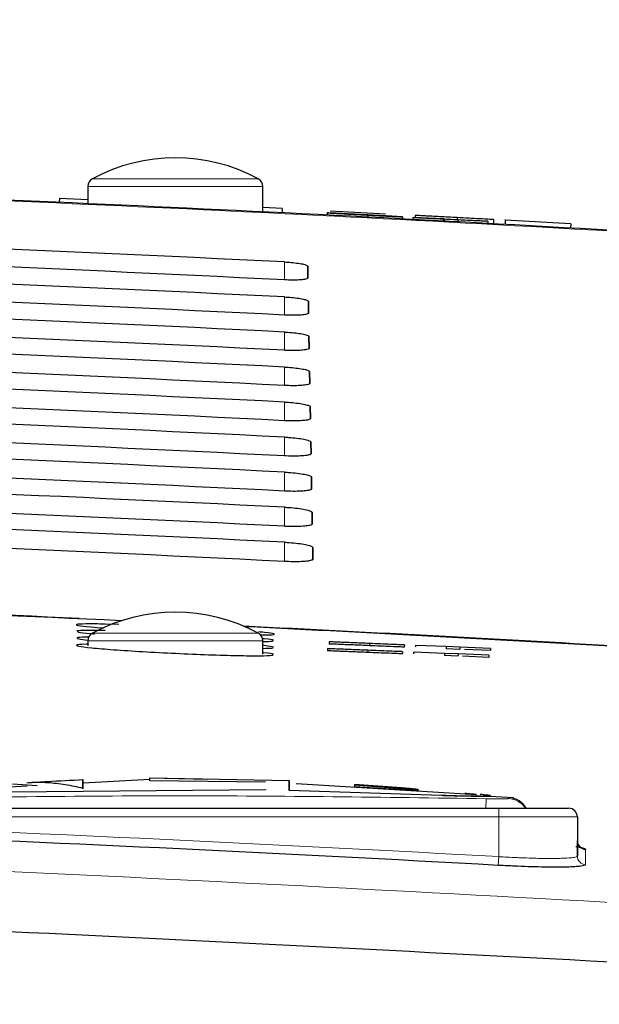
# Paper-space layout 'Blatt5' of a CAD drawing. Header units: millimetres. Extents: x 5 to 418, y 2 to 292.
# Tile 26 of 30: x 274.84 to 281.47, y 243.3 to 254.57. Entities that reach past the tile are written whole.
import ezdxf

# ---------------------------------------------------------------- set-up
doc = ezdxf.new("R2010")
doc.units = ezdxf.units.MM
doc.layers.add('SLD-0', color=7, linetype='Continuous')
doc.styles.add('SLDTEXTSTYLE1', font='TXT', dxfattribs={"width": 0.605})
doc.dimstyles.new('SLDDIMSTYLE6', dxfattribs={"dimtxt": 3.5, "dimasz": 3.302, "dimexe": 0, "dimexo": 0.0625, "dimgap": 0.875, "dimtad": 1, "dimlfac": 2, "dimrnd": 1e-09, "dimzin": 12, "dimdsep": 46, "dimtxsty": 'SLDTEXTSTYLE1', "dimsah": 1, "dimcen": 0.09, "dimadec": 0, "dimazin": 3, "dimtfac": 1, "dimtofl": 0, "dimtmove": 0, "dimatfit": 3, "dimfxl": 1, "dimfrac": 2, "dimtolj": 1, "dimtzin": 12, "dimarcsym": 0})

# ---------------------------------------------------------------- blocks, each defined once
blk = doc.blocks.new('_D_34')
at = {"layer": 'SLD-0', "color": 7}
for p, q in [((113.293, 153.905), (113.293, 269.669)), ((309.293, 153.905), (309.293, 269.669)), ((113.293, 268.669), (309.293, 268.669))]:
    blk.add_line(p, q, dxfattribs=at)
for points in [[(113.293, 268.669), (116.595, 268.161), (116.595, 269.177)], [(309.293, 268.669), (305.991, 269.177), (305.991, 268.161)]]:
    blk.add_solid(points, dxfattribs=at)
at = {"layer": 'SLD-0', "color": 7, "insert": (207.282, 273.18), "char_height": 3.5, "attachment_point": 1, "style": 'SLDTEXTSTYLE1'}
blk.add_mtext('392', dxfattribs=at)

psp = doc.layouts.new('Blatt5')

# ---------------------------------------------------------------- linework, layer by layer
at = {"color": 7, "linetype": 'Continuous', "lineweight": 18}
for p, q in [((275.6702, 252.7477), (276.6176, 252.7477)), ((276.6176, 252.7477), (277.565, 252.7477)), ((276.6176, 252.6596), (275.6176, 252.6596)), ((277.6176, 252.6596), (276.6176, 252.6596)), ((277.8676, 251.5894), (277.8676, 251.7946)), ((277.8676, 251.1865), (277.8676, 251.3937)), ((277.8676, 250.7837), (277.8676, 250.9927)), ((277.8676, 250.3808), (277.8676, 250.5917)), ((277.8676, 249.978), (277.8676, 250.1908)), ((277.8676, 249.5751), (277.8676, 249.7898)), ((277.8676, 249.1723), (277.8676, 249.3888)), ((277.8676, 248.7694), (277.8676, 248.9879)), ((277.8676, 248.3666), (277.8676, 248.5869)), ((276.6176, 247.4596), (275.6176, 247.4596)), ((275.6702, 247.5477), (276.6176, 247.5477)), ((276.6176, 247.5477), (277.565, 247.5477)), ((277.6176, 247.4596), (276.6176, 247.4596)), ((279.2039, 245.775), (279.2039, 245.77)), ((279.6643, 245.6923), (279.6643, 245.6873)), ((280.1725, 245.6523), (280.1703, 245.5433)), ((280.3176, 245.5433), (280.3176, 245.4433)), ((280.3176, 245.4433), (273.0176, 245.4433)), ((280.3176, 244.9889), (280.3176, 245.4433)), ((281.2176, 245.4433), (280.3176, 245.4433)), ((280.3176, 244.9889), (280.3121, 244.8893))]:
    psp.add_line(p, q, dxfattribs=at)
at = {"color": 7, "linetype": 'Continuous', "lineweight": 25}
for p, q in [((275.6176, 252.6596), (275.6176, 252.4618)), ((277.6176, 252.3677), (277.6176, 252.6596)), ((275.292, 252.5264), (275.2897, 252.4765)), ((275.292, 252.5264), (275.6176, 252.5111)), ((277.6932, 252.4137), (277.6176, 252.4172)), ((277.8405, 252.4068), (277.6933, 252.4137)), ((277.8405, 252.4068), (277.8382, 252.3568)), ((278.3562, 252.3561), (278.3548, 252.3311)), ((278.3562, 252.3561), (278.5111, 252.3479)), ((278.3895, 252.3793), (279.0237, 252.3455)), ((278.3941, 252.3545), (278.3941, 252.3541)), ((278.8201, 252.3313), (278.8189, 252.3073)), ((279.183, 252.3128), (279.0281, 252.321)), ((279.2158, 252.3107), (279.2146, 252.2868)), ((279.3348, 252.305), (279.3335, 252.2801)), ((279.3361, 252.3049), (279.3348, 252.305)), ((279.3348, 252.305), (280.1938, 252.2597)), ((279.3361, 252.3049), (279.3348, 252.2799)), ((279.6881, 252.2863), (279.3361, 252.3049)), ((279.3619, 252.3274), (279.3606, 252.3037)), ((279.8429, 252.3017), (279.8416, 252.2783)), ((279.3348, 252.2799), (279.3335, 252.2801)), ((279.6868, 252.2613), (279.3348, 252.2799)), ((279.3593, 252.2786), (279.3592, 252.2775)), ((279.6881, 252.2863), (279.6868, 252.2619)), ((279.6977, 252.285), (279.6881, 252.2863)), ((279.6977, 252.285), (279.6965, 252.2614)), ((279.8526, 252.2768), (279.6977, 252.285)), ((280.1951, 252.2595), (279.843, 252.2781)), ((279.843, 252.2781), (279.8526, 252.2768)), ((279.8526, 252.2768), (279.8514, 252.2531)), ((280.1938, 252.2597), (280.1951, 252.2595)), ((280.1951, 252.2595), (280.1938, 252.2347)), ((280.26, 252.2795), (280.2574, 252.2312)), ((280.3925, 252.2724), (280.3899, 252.224)), ((280.3928, 252.2787), (280.3925, 252.2724)), ((281.1433, 252.2323), (280.3925, 252.2724)), ((281.1433, 252.2323), (281.1407, 252.1824)), ((278.1328, 251.746), (278.1352, 251.6119)), ((278.1352, 251.6119), (278.1328, 251.746)), ((278.1398, 251.3437), (278.1422, 251.2096)), ((278.1422, 251.2096), (278.1398, 251.3437)), ((278.1469, 250.9415), (278.1492, 250.8074)), ((278.1492, 250.8074), (278.1469, 250.9415)), ((278.1539, 250.5392), (278.1562, 250.4051)), ((278.1562, 250.4051), (278.1539, 250.5392)), ((278.1609, 250.1369), (278.1632, 250.0028)), ((278.1632, 250.0028), (278.1609, 250.1369)), ((278.1679, 249.7347), (278.1703, 249.6006)), ((278.1703, 249.6006), (278.1679, 249.7347)), ((278.1749, 249.3324), (278.1773, 249.1983)), ((278.1773, 249.1983), (278.1749, 249.3324)), ((278.182, 248.9301), (278.1843, 248.796)), ((278.1843, 248.796), (278.182, 248.9301)), ((278.189, 248.5278), (278.1913, 248.3937)), ((278.1913, 248.3937), (278.189, 248.5278)), ((275.9694, 247.647), (275.8154, 247.6506)), ((275.6176, 247.4596), (275.6176, 247.4012)), ((277.6176, 247.3062), (277.6176, 247.4596)), ((278.3583, 247.3692), (278.3573, 247.3442)), ((278.3792, 247.4472), (278.3782, 247.4222)), ((278.8187, 247.3506), (278.8177, 247.3256)), ((278.8396, 247.4282), (278.8385, 247.4032)), ((279.2387, 247.4118), (279.2377, 247.3868)), ((279.3655, 247.4066), (279.3648, 247.3886)), ((279.3655, 247.4066), (279.365, 247.3924)), ((279.7178, 247.392), (279.3655, 247.4066)), ((279.7178, 247.392), (279.7168, 247.3671)), ((279.8718, 247.3607), (279.7168, 247.3671)), ((279.7178, 247.392), (279.7169, 247.3698)), ((279.8728, 247.3857), (279.7178, 247.392)), ((279.7178, 247.392), (279.7178, 247.392)), ((279.8728, 247.3857), (279.8718, 247.3607)), ((280.2251, 247.3712), (279.8728, 247.3857)), ((280.224, 247.3462), (279.9276, 247.3584)), ((280.2251, 247.3712), (280.224, 247.3462)), ((279.2179, 247.3344), (279.2169, 247.3094)), ((279.3447, 247.3292), (279.344, 247.3116)), ((279.3447, 247.3292), (279.3441, 247.3156)), ((279.697, 247.315), (279.3447, 247.3292)), ((279.697, 247.315), (279.696, 247.29)), ((279.851, 247.2837), (279.696, 247.29)), ((279.697, 247.315), (279.6961, 247.2928)), ((279.852, 247.3087), (279.697, 247.315)), ((279.697, 247.315), (279.697, 247.315)), ((279.852, 247.3087), (279.851, 247.2837)), ((280.2042, 247.2944), (279.852, 247.3087)), ((280.2032, 247.2694), (279.9044, 247.2815)), ((280.2042, 247.2944), (280.2032, 247.2694)), ((276.3263, 245.8732), (275.5625, 245.8309)), ((276.3263, 245.8901), (277.9186, 245.8604)), ((276.3263, 245.855), (276.3263, 245.8901)), ((276.9883, 245.8727), (276.3263, 245.8851)), ((274.9216, 245.7954), (274.4442, 245.7689)), ((275.0367, 245.7998), (274.7536, 245.8188)), ((277.6496, 245.8402), (276.3263, 245.855)), ((277.9186, 245.8604), (277.9186, 245.7514)), ((277.9186, 245.8604), (277.9186, 245.8554)), ((277.9186, 245.7463), (277.9186, 245.8554)), ((280.0621, 245.698), (277.9998, 245.8231)), ((278.6686, 245.815), (278.6686, 245.7915)), ((279.2039, 245.775), (278.6686, 245.815)), ((278.6686, 245.81), (279.2039, 245.77)), ((278.6686, 245.7915), (279.2039, 245.7574)), ((274.7281, 245.732), (277.6496, 245.757)), ((277.6496, 245.7519), (274.7281, 245.7269)), ((277.6496, 245.757), (277.6496, 245.7519)), ((277.9186, 245.7514), (279.6643, 245.6923)), ((277.9186, 245.7514), (277.9186, 245.7463)), ((279.6643, 245.6873), (277.9186, 245.7463)), ((279.4, 245.7483), (279.4, 245.7534)), ((280.1461, 245.6829), (280.1461, 245.6779)), ((280.488, 245.6603), (280.2186, 245.6767)), ((280.2251, 245.6803), (280.2251, 245.6853)), ((280.4404, 245.6644), (280.4404, 245.6644)), ((273.0176, 245.5433), (280.3176, 245.5433)), ((280.3176, 245.5433), (281.1176, 245.5433)), ((281.2176, 245.4433), (281.2176, 244.9962)), ((281.2176, 244.9962), (281.2176, 245.1708))]:
    psp.add_line(p, q, dxfattribs=at)
for centre, radius, start, end in [((276.6176, 250.9863), 2, 61.72629, 118.27371), ((275.7176, 252.6596), 0.1, 118.27371, 180), ((277.5176, 252.6596), 0.1, 0, 61.72629), ((253.1176, -247.0317), 500, 86.731382, 88.108492), ((253.1176, -247.0317), 495.2486, 87.351945, 88.08164), ((276.6176, 245.7863), 2, 61.72629, 118.27371), ((253.1176, -247.0317), 495.2486, 86.670879, 87.187899), ((275.7176, 247.4596), 0.1, 118.27371, 180), ((277.5176, 247.4596), 0.1, 0, 61.72629), ((280.4176, 245.4157), 0.25, 30.6909, 84.76885), ((281.1176, 245.4433), 0.1, 360, 90), ((253.1176, -247.0317), 492.6721, 86.835782, 87.685549), ((281.3175, 245.1709), 0.0999, 180.04993, 266.78497)]:
    psp.add_arc(centre, radius, start, end, dxfattribs=at)
at = {"color": 7, "linetype": 'Continuous', "lineweight": 18}
for centre, radius, start, end in [((253.1176, -247.0317), 499.9912, 86.731382, 88.108428), ((253.1176, -247.0317), 495.257, 87.407731, 88.080946), ((253.1176, -247.0317), 495.257, 86.671096, 87.190539), ((280.4176, 245.4028), 0.25, 34.2008, 87.78501), ((253.1176, -247.0317), 492.7719, 86.835782, 87.685549), ((281.3175, 244.9963), 0.0999, 180.05291, 266.78763)]:
    psp.add_arc(centre, radius, start, end, dxfattribs=at)
at = {"color": 7, "linetype": 'Continuous', "lineweight": 25}
for centre, major_axis, start_param, end_param in [((253.1176, -248.2009), (0.0178, 500.6077), 6.2337607, 6.2502281), ((253.1176, -245.8684), (-0.0177, 498.0731), 6.2334376, 6.2499818), ((253.1176, -248.1999), (0.0178, 500.2063), 6.233721, 6.2501876), ((253.1176, -245.8694), (-0.0177, 497.6717), 6.2333975, 6.2499409), ((253.1176, -248.199), (0.0178, 499.8049), 6.2336812, 6.2501471), ((253.1176, -245.8703), (-0.0177, 497.2703), 6.2333573, 6.2499), ((253.1176, -248.1981), (0.0178, 499.4035), 6.2336413, 6.2501065), ((253.1176, -245.8712), (-0.0177, 496.8689), 6.233317, 6.249859), ((253.1176, -248.1971), (0.0178, 499.0021), 6.2336014, 6.2500658), ((253.1176, -245.8722), (-0.0177, 496.4674), 6.2332767, 6.2498179), ((253.1176, -248.1962), (0.0177, 498.6007), 6.2335614, 6.2500251), ((253.1176, -245.8731), (-0.0177, 496.066), 6.2332363, 6.2497768), ((253.1176, -248.1952), (0.0177, 498.1992), 6.2335214, 6.2499843), ((253.1176, -245.874), (-0.0176, 495.6646), 6.2331959, 6.2497355), ((253.1176, -248.1943), (0.0177, 497.7978), 6.2334813, 6.2499434), ((253.1176, -245.875), (-0.0176, 495.2632), 6.2331553, 6.2496943), ((253.1176, -248.1934), (0.0177, 497.3964), 6.2334411, 6.2499025), ((253.1176, -245.8759), (-0.0176, 494.8618), 6.2331147, 6.2496529)]:
    psp.add_ellipse(centre, major_axis=major_axis, ratio=0.9999973, start_param=start_param, end_param=end_param, dxfattribs=at)
for points, knots in [([(278.8201, 252.3313), (278.7561, 252.3347), (278.6284, 252.3414), (278.4668, 252.35), (278.3748, 252.355), (278.3624, 252.3557), (278.3562, 252.3561)], [0, 0, 0, 0, 0.2808135, 0.5595629, 0.7796198, 1, 1, 1, 1]), ([(278.5587, 252.3456), (278.5338, 252.3469), (278.4843, 252.3495), (278.4128, 252.3534), (278.4012, 252.3541), (278.3941, 252.3545)], [0, 0, 0, 0, 0.2814452, 0.5622732, 1, 1, 1, 1]), ([(278.3941, 252.3545), (278.3975, 252.3543), (278.4042, 252.354), (278.4581, 252.3512), (278.5761, 252.3451), (278.6916, 252.339), (278.7725, 252.3347)], [0, 0, 0, 0, 0.1870287, 0.3741238, 0.5611402, 1, 1, 1, 1]), ([(278.5111, 252.3479), (278.5177, 252.3475), (278.531, 252.3468), (278.6133, 252.3423), (278.7134, 252.337), (278.7792, 252.3335), (278.8121, 252.3318)], [0, 0, 0, 0, 0.280632, 0.5586744, 0.7791973, 1, 1, 1, 1]), ([(278.7799, 252.3342), (278.75, 252.3358), (278.6904, 252.339), (278.6114, 252.3431), (278.5579, 252.3459), (278.5519, 252.3462), (278.549, 252.3463)], [0, 0, 0, 0, 0.2812903, 0.5608202, 0.7806803, 1, 1, 1, 1]), ([(278.549, 252.3463), (278.551, 252.3462), (278.5548, 252.3459), (278.5787, 252.3447), (278.5893, 252.3441)], [0, 0, 0, 0, 0.55961689, 1, 1, 1, 1]), ([(278.9425, 252.3252), (278.899, 252.3275), (278.8273, 252.3313), (278.7257, 252.3367), (278.6403, 252.3412), (278.5859, 252.3441), (278.5587, 252.3456)], [0, 0, 0, 0, 0.3399393, 0.5600249, 0.7800825, 1, 1, 1, 1]), ([(278.5893, 252.3441), (278.6359, 252.3416), (278.7129, 252.3375), (278.8298, 252.3313), (278.9277, 252.3261), (278.991, 252.3228), (279.0227, 252.3211)], [0, 0, 0, 0, 0.3384083, 0.5589741, 0.7795351, 1, 1, 1, 1]), ([(278.7725, 252.3347), (278.827, 252.3319), (278.9356, 252.3261), (279.0769, 252.3186), (279.164, 252.3139), (279.1767, 252.3132), (279.183, 252.3128)], [0, 0, 0, 0, 0.2807972, 0.5601508, 0.7798767, 1, 1, 1, 1]), ([(279.0281, 252.321), (279.0218, 252.3213), (279.0094, 252.322), (278.92, 252.3268), (278.8331, 252.3314), (278.7799, 252.3342)], [0, 0, 0, 0, 0.2810967, 0.5602874, 1, 1, 1, 1]), ([(278.8121, 252.3318), (278.845, 252.3301), (278.9107, 252.3266), (278.9953, 252.3222), (279.0506, 252.3193), (279.0575, 252.319), (279.061, 252.3188)], [0, 0, 0, 0, 0.2809172, 0.5608127, 0.7805018, 1, 1, 1, 1]), ([(279.2158, 252.3107), (279.2076, 252.311), (279.191, 252.3118), (279.0435, 252.3195), (278.9048, 252.3268), (278.8201, 252.3313)], [0, 0, 0, 0, 0.2799417, 0.5600797, 1, 1, 1, 1]), ([(279.061, 252.3188), (279.0591, 252.3189), (279.0551, 252.3192), (279.0143, 252.3214), (278.9697, 252.3238), (278.9425, 252.3252)], [0, 0, 0, 0, 0.2800885, 0.5599705, 1, 1, 1, 1]), ([(279.0227, 252.3211), (279.0519, 252.3195), (279.1103, 252.3164), (279.1739, 252.313), (279.2099, 252.311), (279.2139, 252.3108), (279.2158, 252.3107)], [0, 0, 0, 0, 0.2803713, 0.5599089, 0.7798589, 1, 1, 1, 1]), ([(279.8429, 252.3017), (279.7759, 252.3053), (279.6425, 252.3124), (279.4745, 252.3214), (279.3799, 252.3265), (279.3679, 252.3271), (279.3619, 252.3274)], [0, 0, 0, 0, 0.2808135, 0.5595629, 0.7796198, 1, 1, 1, 1]), ([(280.26, 252.2795), (280.2508, 252.28), (280.2324, 252.281), (280.0766, 252.2893), (279.9315, 252.297), (279.8429, 252.3017)], [0, 0, 0, 0, 0.2799417, 0.5600797, 1, 1, 1, 1]), ([(279.6915, 252.2597), (279.6751, 252.2606), (279.5928, 252.265), (279.4723, 252.2714), (279.3771, 252.2765), (279.3652, 252.2772), (279.3592, 252.2775)], [0, 0, 0, 0, 0.0881602, 0.44158, 0.7205851, 1, 1, 1, 1]), ([(277.8676, 251.7946), (277.8789, 251.794), (277.9196, 251.7918), (277.9882, 251.7855), (278.0611, 251.7748), (278.1125, 251.7622), (278.1313, 251.7523), (278.1325, 251.7471), (278.1328, 251.746)], [0, 0, 0, 0, 0.0812528, 0.2934296, 0.5069011, 0.7224904, 0.9396889, 1, 1, 1, 1]), ([(278.1352, 251.6119), (278.1347, 251.6103), (278.1331, 251.6048), (278.1105, 251.5965), (278.0557, 251.5894), (277.9798, 251.5863), (277.9131, 251.5873), (277.8755, 251.589), (277.8676, 251.5894)], [0, 0, 0, 0, 0.0857051, 0.3026079, 0.518156, 0.7315729, 0.9434386, 1, 1, 1, 1]), ([(277.8676, 251.3937), (277.8797, 251.393), (277.922, 251.3907), (277.9928, 251.3841), (278.0673, 251.3731), (278.1197, 251.3602), (278.1384, 251.3501), (278.1396, 251.3448), (278.1398, 251.3437)], [0, 0, 0, 0, 0.08471943, 0.29692092, 0.51042792, 0.72605262, 0.94327085, 1, 1, 1, 1]), ([(278.1422, 251.2096), (278.1417, 251.208), (278.1399, 251.2022), (278.1162, 251.1937), (278.0596, 251.1864), (277.9814, 251.1834), (277.9133, 251.1844), (277.8752, 251.1862), (277.8676, 251.1865)], [0, 0, 0, 0, 0.0890994, 0.3059785, 0.521493, 0.7348782, 0.9467284, 1, 1, 1, 1]), ([(277.8676, 250.9927), (277.8805, 250.992), (277.9244, 250.9896), (277.9973, 250.9827), (278.0735, 250.9714), (278.1268, 250.9581), (278.1455, 250.9478), (278.1466, 250.9425), (278.1469, 250.9415)], [0, 0, 0, 0, 0.088008, 0.3002334, 0.5137745, 0.729433, 0.9466698, 1, 1, 1, 1]), ([(278.1492, 250.8074), (278.1486, 250.8056), (278.1468, 250.7996), (278.1219, 250.7909), (278.0635, 250.7835), (277.983, 250.7805), (277.9135, 250.7815), (277.875, 250.7833), (277.8676, 250.7837)], [0, 0, 0, 0, 0.09232015, 0.3091766, 0.52465925, 0.73801452, 0.94985051, 1, 1, 1, 1]), ([(277.8676, 250.5917), (277.8812, 250.591), (277.9267, 250.5885), (278.0018, 250.5814), (278.0797, 250.5697), (278.1339, 250.556), (278.1526, 250.5456), (278.1537, 250.5402), (278.1539, 250.5392)], [0, 0, 0, 0, 0.09113201, 0.30338058, 0.51695441, 0.73264508, 0.94989961, 1, 1, 1, 1]), ([(278.1562, 250.4051), (278.1556, 250.4032), (278.1536, 250.3971), (278.1275, 250.3881), (278.0673, 250.3806), (277.9846, 250.3775), (277.9138, 250.3787), (277.8747, 250.3805), (277.8676, 250.3808)], [0, 0, 0, 0, 0.0953804, 0.3122153, 0.5276676, 0.7409947, 0.9528176, 1, 1, 1, 1]), ([(277.8676, 250.1908), (277.882, 250.19), (277.9291, 250.1874), (278.0064, 250.18), (278.0858, 250.168), (278.141, 250.154), (278.1597, 250.1433), (278.1607, 250.1379), (278.1609, 250.1369)], [0, 0, 0, 0, 0.0941035, 0.3063745, 0.5199798, 0.7357013, 0.9529725, 1, 1, 1, 1]), ([(278.1632, 250.0028), (278.1626, 250.0008), (278.1604, 249.9945), (278.1332, 249.9852), (278.0712, 249.9776), (277.9862, 249.9746), (277.914, 249.9758), (277.8744, 249.9777), (277.8676, 249.978)], [0, 0, 0, 0, 0.098292, 0.3151062, 0.5305297, 0.7438302, 0.955641, 1, 1, 1, 1]), ([(277.8676, 249.7898), (277.8828, 249.789), (277.9315, 249.7862), (278.0109, 249.7786), (278.092, 249.7663), (278.1482, 249.7519), (278.1668, 249.7411), (278.1678, 249.7356), (278.1679, 249.7347)], [0, 0, 0, 0, 0.0969335, 0.3092262, 0.5228618, 0.7386127, 0.9558999, 1, 1, 1, 1]), ([(278.1703, 249.6006), (278.1695, 249.5985), (278.1673, 249.5919), (278.1389, 249.5824), (278.0751, 249.5747), (277.9878, 249.5716), (277.9143, 249.5729), (277.8742, 249.5748), (277.8676, 249.5751)], [0, 0, 0, 0, 0.10106546, 0.31785987, 0.53325595, 0.74653117, 0.95833083, 1, 1, 1, 1]), ([(277.8676, 249.3888), (277.8836, 249.3879), (277.9338, 249.3851), (278.0155, 249.3772), (278.0982, 249.3646), (278.1553, 249.3499), (278.1739, 249.3388), (278.1748, 249.3333), (278.1749, 249.3324)], [0, 0, 0, 0, 0.0996319, 0.3119456, 0.5256103, 0.7413895, 0.9586918, 1, 1, 1, 1]), ([(278.1773, 249.1983), (278.1765, 249.1961), (278.1741, 249.1893), (278.1446, 249.1796), (278.0789, 249.1717), (277.9894, 249.1687), (277.9145, 249.1701), (277.8739, 249.172), (277.8676, 249.1723)], [0, 0, 0, 0, 0.1037105, 0.3204859, 0.5358558, 0.7491071, 0.9608965, 1, 1, 1, 1]), ([(277.8676, 248.9879), (277.8844, 248.9869), (277.9362, 248.984), (278.02, 248.9759), (278.1043, 248.9628), (278.1624, 248.9478), (278.1809, 248.9366), (278.1818, 248.931), (278.182, 248.9301)], [0, 0, 0, 0, 0.1022077, 0.3145418, 0.5282346, 0.7440408, 0.9613575, 1, 1, 1, 1]), ([(278.1843, 248.796), (278.1835, 248.7937), (278.1809, 248.7867), (278.1502, 248.7768), (278.0828, 248.7688), (277.991, 248.7657), (277.9148, 248.7672), (277.8737, 248.7691), (277.8676, 248.7694)], [0, 0, 0, 0, 0.1062358, 0.3229931, 0.5383379, 0.7515666, 0.9633463, 1, 1, 1, 1]), ([(277.8676, 248.5869), (277.8852, 248.5859), (277.9386, 248.5829), (278.0245, 248.5745), (278.1105, 248.5611), (278.1695, 248.5457), (278.188, 248.5344), (278.1889, 248.5286), (278.189, 248.5278)], [0, 0, 0, 0, 0.1046692, 0.317023, 0.5307428, 0.746575, 0.9639054, 1, 1, 1, 1]), ([(278.1913, 248.3937), (278.1904, 248.3913), (278.1878, 248.3841), (278.1559, 248.374), (278.0866, 248.3659), (277.9927, 248.3628), (277.915, 248.3643), (277.8734, 248.3663), (277.8676, 248.3666)], [0, 0, 0, 0, 0.1086494, 0.3253892, 0.5407101, 0.7539172, 0.9656881, 1, 1, 1, 1]), ([(275.8154, 247.6506), (275.7341, 247.6515), (275.5713, 247.6533), (275.4678, 247.6471), (275.4913, 247.6349), (275.6068, 247.6205), (275.7469, 247.6099), (275.7971, 247.6061)], [0, 0, 0, 0, 0.21922241, 0.43844349, 0.65772578, 0.87725449, 1, 1, 1, 1]), ([(275.8157, 247.5774), (275.7327, 247.5783), (275.5668, 247.5799), (275.5157, 247.5745), (275.4902, 247.5718)], [0, 0, 0, 0, 0.5000021, 1, 1, 1, 1]), ([(275.4973, 247.5676), (275.4981, 247.565), (275.5, 247.5585), (275.5823, 247.5477), (275.6808, 247.5399), (275.6931, 247.5389)], [0, 0, 0, 0, 0.3676856, 0.921158, 1, 1, 1, 1]), ([(275.6273, 247.5004), (275.6167, 247.5004), (275.5305, 247.5007), (275.5097, 247.4968), (275.4914, 247.4935)], [0, 0, 0, 0, 0.1235934, 1, 1, 1, 1]), ([(275.4986, 247.4891), (275.4968, 247.4864), (275.493, 247.4808), (275.576, 247.4719), (275.6195, 247.4672)], [0, 0, 0, 0, 0.4766894, 1, 1, 1, 1]), ([(277.5903, 247.5261), (277.6434, 247.5266), (277.7531, 247.5277), (277.7587, 247.5384), (277.694, 247.5502), (277.5927, 247.5589), (277.5694, 247.5609)], [0, 0, 0, 0, 0.2891701, 0.598123, 0.9073529, 1, 1, 1, 1]), ([(277.7423, 247.4651), (277.7237, 247.4699), (277.7033, 247.4753), (277.6201, 247.4828), (277.6126, 247.4835)], [0, 0, 0, 0, 0.910824, 1, 1, 1, 1]), ([(277.6238, 247.4517), (277.6646, 247.4522), (277.7431, 247.4531), (277.738, 247.4586), (277.7356, 247.4613)], [0, 0, 0, 0, 0.5196994, 1, 1, 1, 1]), ([(275.6257, 247.4187), (275.616, 247.4187), (275.5314, 247.4187), (275.4779, 247.4118), (275.4917, 247.3983), (275.6425, 247.3792), (275.9004, 247.3576), (276.2402, 247.3354), (276.6226, 247.3152), (277.004, 247.2992), (277.3427, 247.2892), (277.5941, 247.2868), (277.7352, 247.2905), (277.7335, 247.2977), (277.7328, 247.3005)], [0, 0, 0, 0, 0.0119759, 0.1046356, 0.1973391, 0.2901699, 0.3831463, 0.4762263, 0.5693254, 0.6623499, 0.7552352, 0.8479749, 0.9406264, 1, 1, 1, 1]), ([(277.7408, 247.3869), (277.7224, 247.392), (277.7024, 247.3975), (277.6207, 247.4051), (277.6144, 247.4056)], [0, 0, 0, 0, 0.9236231, 1, 1, 1, 1]), ([(277.6222, 247.3726), (277.6632, 247.3731), (277.7417, 247.3743), (277.7367, 247.3801), (277.7342, 247.3829)], [0, 0, 0, 0, 0.5223374, 1, 1, 1, 1]), ([(278.8177, 247.3256), (278.7536, 247.3282), (278.6259, 247.3333), (278.4651, 247.3399), (278.3745, 247.3435), (278.363, 247.344), (278.3573, 247.3442)], [0, 0, 0, 0, 0.2808135, 0.5595629, 0.7796198, 1, 1, 1, 1]), ([(278.8187, 247.3506), (278.7546, 247.3531), (278.6269, 247.3583), (278.4661, 247.3648), (278.3755, 247.3685), (278.3641, 247.369), (278.3583, 247.3692)], [0, 0, 0, 0, 0.28081353, 0.55956288, 0.77961982, 1, 1, 1, 1]), ([(278.8385, 247.4032), (278.7744, 247.4059), (278.6467, 247.4111), (278.486, 247.4177), (278.3954, 247.4215), (278.3839, 247.4219), (278.3782, 247.4222)], [0, 0, 0, 0, 0.28081353, 0.55956288, 0.77961982, 1, 1, 1, 1]), ([(278.8396, 247.4282), (278.7755, 247.4308), (278.6478, 247.4361), (278.487, 247.4427), (278.3964, 247.4465), (278.3849, 247.4469), (278.3792, 247.4472)], [0, 0, 0, 0, 0.2808135, 0.5595629, 0.7796198, 1, 1, 1, 1]), ([(279.2179, 247.3344), (279.2091, 247.3347), (279.1915, 247.3355), (279.0424, 247.3415), (278.9035, 247.3471), (278.8187, 247.3506)], [0, 0, 0, 0, 0.2799417, 0.5600797, 1, 1, 1, 1]), ([(279.2377, 247.3868), (279.2289, 247.3872), (279.2113, 247.3879), (279.0623, 247.394), (278.9234, 247.3997), (278.8385, 247.4032)], [0, 0, 0, 0, 0.2799417, 0.5600797, 1, 1, 1, 1]), ([(279.2387, 247.4118), (279.2299, 247.4121), (279.2123, 247.4129), (279.0633, 247.419), (278.9244, 247.4247), (278.8396, 247.4282)], [0, 0, 0, 0, 0.2799417, 0.5600797, 1, 1, 1, 1]), ([(277.7393, 247.3047), (277.7212, 247.31), (277.7019, 247.3156), (277.6222, 247.3232), (277.6176, 247.3236)], [0, 0, 0, 0, 0.9421753, 1, 1, 1, 1]), ([(279.2169, 247.3094), (279.2081, 247.3098), (279.1904, 247.3105), (279.0414, 247.3165), (278.9025, 247.3221), (278.8177, 247.3256)], [0, 0, 0, 0, 0.2799417, 0.5600797, 1, 1, 1, 1]), ([(275.5603, 245.7732), (275.5603, 245.7852), (275.5603, 245.8092), (275.5603, 245.8388), (275.5603, 245.8604), (275.5603, 245.8733), (275.5603, 245.872), (275.5603, 245.8512), (275.5603, 245.8141), (275.5603, 245.7811), (275.5603, 245.7646)], [0, 0, 0, 0, 0.1065261, 0.2131089, 0.319997, 0.427068, 0.569252, 0.7119716, 0.8558805, 1, 1, 1, 1]), ([(275.5603, 245.867), (275.425, 245.8604), (275.2111, 245.8499), (274.9974, 245.8356), (274.9189, 245.8303)], [0, 0, 0, 0, 0.6324063, 1, 1, 1, 1]), ([(274.9194, 245.8346), (274.931, 245.8358), (275.0096, 245.8438), (275.1561, 245.8398), (275.3584, 245.8188), (275.4929, 245.7884), (275.5603, 245.7732)], [0, 0, 0, 0, 0.0541569, 0.3674607, 0.6833279, 1, 1, 1, 1]), ([(275.5603, 245.8646), (275.5603, 245.8652), (275.5603, 245.8673), (275.5603, 245.8503), (275.5603, 245.8167), (275.5603, 245.7843), (275.5603, 245.7681)], [0, 0, 0, 0, 0.1175956, 0.4098196, 0.704657, 1, 1, 1, 1]), ([(279.2039, 245.7574), (279.2094, 245.757), (279.2202, 245.7563), (279.2365, 245.7553), (279.2528, 245.7544), (279.2686, 245.7537), (279.2891, 245.7527), (279.3085, 245.752), (279.3263, 245.7515), (279.3429, 245.7511), (279.3577, 245.7509), (279.3702, 245.7509), (279.3811, 245.751), (279.3895, 245.7514), (279.3953, 245.7519), (279.3993, 245.7525), (279.4005, 245.7533), (279.399, 245.7543), (279.3956, 245.7553), (279.3895, 245.7565), (279.3808, 245.7579), (279.373, 245.759), (279.3641, 245.7601), (279.3539, 245.7613), (279.3426, 245.7625), (279.3305, 245.7638), (279.3175, 245.7651), (279.3035, 245.7664), (279.2888, 245.7678), (279.2736, 245.7692), (279.258, 245.7706), (279.2417, 245.7719), (279.2237, 245.7734), (279.211, 245.7744), (279.2039, 245.775)], [0, 0, 0, 0, 0.02634374, 0.05286979, 0.07997157, 0.10727265, 0.13361653, 0.18720208, 0.21450848, 0.24080643, 0.2942975, 0.32155481, 0.34782832, 0.40126755, 0.42849695, 0.45478115, 0.50824044, 0.53547886, 0.5618018, 0.61533862, 0.64261573, 0.66899713, 0.69556105, 0.72269987, 0.75003705, 0.77648352, 0.80311303, 0.83031937, 0.85772484, 0.88422351, 0.91090591, 0.93816776, 0.96562986, 1, 1, 1, 1]), ([(279.2039, 245.77), (279.2094, 245.7696), (279.2203, 245.7687), (279.2367, 245.7673), (279.253, 245.766), (279.2689, 245.7646), (279.2843, 245.7632), (279.2991, 245.7618), (279.3133, 245.7605), (279.3267, 245.7592), (279.3392, 245.7579), (279.3507, 245.7566), (279.3612, 245.7554), (279.3706, 245.7542), (279.3788, 245.7532), (279.3856, 245.7521), (279.3913, 245.7511), (279.3955, 245.7503), (279.3992, 245.7493), (279.3994, 245.7487), (279.3995, 245.7483)], [0, 0, 0, 0, 0.0529598, 0.1062876, 0.1607755, 0.2156639, 0.2686237, 0.3219509, 0.3764379, 0.4313258, 0.4842818, 0.5376063, 0.592094, 0.6469842, 0.699854, 0.7530922, 0.8074935, 0.8622975, 0.9150404, 1, 1, 1, 1]), ([(279.6643, 245.6923), (279.6788, 245.6918), (279.7078, 245.6906), (279.7512, 245.6892), (279.7943, 245.6879), (279.8341, 245.6869), (279.8813, 245.6859), (279.9335, 245.6849), (279.979, 245.6842), (280.0166, 245.6837), (280.0472, 245.6833), (280.079, 245.683), (280.1014, 245.6829), (280.1208, 245.6828), (280.1345, 245.6828), (280.1431, 245.6829), (280.1461, 245.6829)], [0, 0, 0, 0, 0.0704613, 0.1414312, 0.2130263, 0.2851455, 0.3443403, 0.4597916, 0.570192, 0.6140933, 0.6994687, 0.7794182, 0.8553674, 0.8914285, 0.9637361, 1, 1, 1, 1]), ([(280.1461, 245.6779), (280.1403, 245.6779), (280.1286, 245.6778), (280.1069, 245.6779), (280.0822, 245.678), (280.0559, 245.6782), (280.021, 245.6786), (279.9764, 245.6792), (279.9297, 245.68), (279.8862, 245.6808), (279.8467, 245.6816), (279.7994, 245.6828), (279.7609, 245.6839), (279.7236, 245.6851), (279.694, 245.6861), (279.6718, 245.687), (279.6643, 245.6873)], [0, 0, 0, 0, 0.0704672, 0.141443, 0.2130439, 0.285169, 0.3443687, 0.4598293, 0.5702387, 0.6141432, 0.6995252, 0.7794812, 0.855437, 0.8914808, 0.9637537, 1, 1, 1, 1]), ([(279.9319, 245.7152), (279.9434, 245.7141), (279.9665, 245.7119), (279.9972, 245.7087), (280.0251, 245.7058), (280.0456, 245.7034), (280.058, 245.702), (280.0617, 245.7015), (280.0619, 245.7015)], [0, 0, 0, 0, 0.21262439, 0.42677915, 0.64281633, 0.86043299, 0.99289484, 1, 1, 1, 1]), ([(280.1461, 245.6829), (280.1552, 245.6829), (280.1737, 245.6829), (280.1948, 245.6831), (280.2111, 245.6834), (280.2213, 245.684), (280.2258, 245.6849), (280.2246, 245.6861), (280.2176, 245.6877), (280.2051, 245.6896), (280.1818, 245.6925), (280.1499, 245.696), (280.1178, 245.6991), (280.107, 245.7001)], [0, 0, 0, 0, 0.0836668, 0.167914, 0.2539922, 0.3407034, 0.4243704, 0.5086189, 0.5947017, 0.6814184, 0.7598595, 0.9190703, 1, 1, 1, 1]), ([(280.2244, 245.6803), (280.2245, 245.6801), (280.225, 245.6795), (280.2194, 245.6789), (280.205, 245.6782), (280.1812, 245.6779), (280.1549, 245.6779), (280.1461, 245.6779)], [0, 0, 0, 0, 0.0970767, 0.2903809, 0.4651041, 0.819735, 1, 1, 1, 1]), ([(281.1986, 245.1055), (281.2119, 245.1033), (281.2526, 245.0964), (281.2858, 245.0873), (281.3085, 245.0781), (281.3107, 245.0735), (281.3119, 245.0712)], [0, 0, 0, 0, 0.1761444, 0.5386692, 0.767958, 1, 1, 1, 1]), ([(281.3119, 244.8966), (281.3009, 244.8901), (281.2789, 244.8771), (281.107, 244.8679), (280.854, 244.8679), (280.5729, 244.8759), (280.3867, 244.8855), (280.3121, 244.8893)], [0, 0, 0, 0, 0.2145203, 0.4290546, 0.6431246, 0.8569356, 1, 1, 1, 1]), ([(282.5092, 243.734), (277.6163, 243.9907), (267.826, 244.5045), (253.33, 244.7161), (238.6234, 244.5689), (228.8327, 244.0976), (223.7289, 243.8519)], [0, 0, 0, 0, 0.2499135, 0.50004335, 0.73937639, 1, 1, 1, 1])]:
    psp.add_open_spline(points, degree=3, knots=knots, dxfattribs=at)
at = {"color": 7, "linetype": 'Continuous', "lineweight": 18}
for points, knots in [([(273.1627, 245.6523), (274.3307, 245.6686), (276.6673, 245.7012), (279.0039, 245.6686), (280.1725, 245.6523)], [0, 0, 0, 0, 0.4998954, 1, 1, 1, 1]), ([(280.1725, 245.6523), (280.2007, 245.6518), (280.2574, 245.651), (280.3329, 245.6507), (280.3905, 245.6509), (280.4218, 245.6515), (280.4257, 245.6523), (280.4273, 245.6526)], [0, 0, 0, 0, 0.2133947, 0.4285895, 0.6443155, 0.8592654, 1, 1, 1, 1]), ([(280.4273, 245.6526), (280.4301, 245.6552), (280.4358, 245.6605), (280.4403, 245.6642), (280.4404, 245.6644), (280.4404, 245.6644)], [0, 0, 0, 0, 0.3898459, 0.7797245, 1, 1, 1, 1]), ([(224.2033, 244.4413), (224.8688, 244.4798), (228.1967, 244.672), (234.1907, 244.95), (242.1883, 245.1944), (250.1917, 245.307), (258.1994, 245.2901), (266.1777, 245.1403), (274.1236, 244.8713), (279.3956, 244.5847), (282.0319, 244.4413)], [0, 0, 0, 0, 0.0345653, 0.1728308, 0.3110963, 0.4493987, 0.587812, 0.7262622, 0.8631132, 1, 1, 1, 1]), ([(280.3176, 244.9889), (280.3343, 244.9879), (280.3846, 244.9849), (280.4516, 244.9813), (280.5217, 244.978), (280.5977, 244.9747), (280.6922, 244.9713), (280.7912, 244.9689), (280.8773, 244.9678), (280.953, 244.9678), (281.0094, 244.9687), (281.0582, 244.9702), (281.0984, 244.972), (281.1375, 244.9749), (281.164, 244.9779), (281.1865, 244.9814), (281.2036, 244.9855), (281.2155, 244.9907), (281.2169, 244.9944), (281.2176, 244.9962)], [0, 0, 0, 0, 0.0355311, 0.106907, 0.1427824, 0.187192, 0.273805, 0.3566284, 0.4252525, 0.4966832, 0.570733, 0.6037704, 0.668021, 0.7281918, 0.7853545, 0.8191189, 0.884111, 0.9438273, 1, 1, 1, 1]), ([(281.3119, 245.0712), (281.3119, 245.0671), (281.3119, 245.0466), (281.3119, 244.9889), (281.3119, 244.9344), (281.3119, 244.8966)], [0, 0, 0, 0, 0.0712947, 0.3564733, 1, 1, 1, 1])]:
    psp.add_open_spline(points, degree=3, knots=knots, dxfattribs=at)

# ---------------------------------------------------------------- dimensions: what is measured, and where the dimension line sits
at = {"layer": 'SLD-0', "color": 7}
dim = psp.add_linear_dim(base=(309.2926, 268.6687), p1=(113.2926, 153.9048), p2=(309.2926, 153.9048), dimstyle='SLDDIMSTYLE6', dxfattribs=at)
dim.commit()
dim.dimension.update_dxf_attribs({"geometry": '_D_34', "text_midpoint": (211.2926, 268.6687), "dimtype": 160})

doc.saveas('drawing.dxf')
